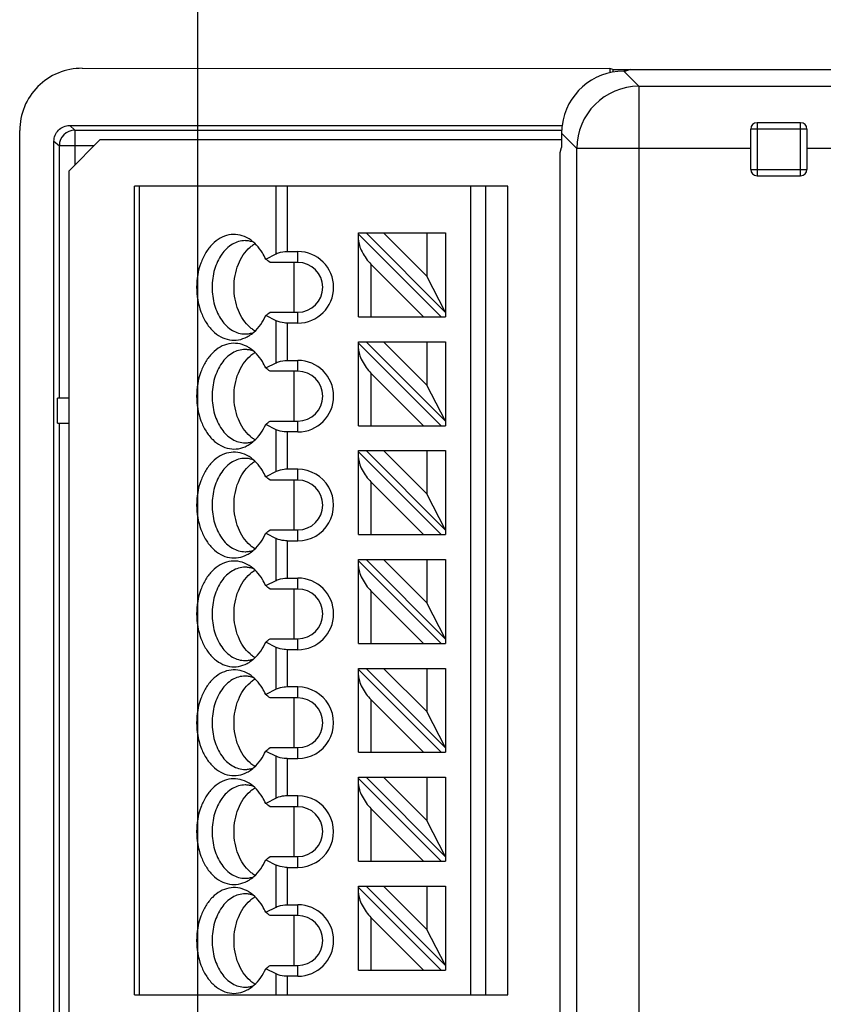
# Model space of a CAD drawing. Header units: millimetres. Extents: x 0 to 210, y 0 to 297.
# Tile 6 of 27: x 61 to 69, y 154 to 164. Entities that reach past the tile are written whole.
import ezdxf
from ezdxf.enums import TextEntityAlignment as Align

# ---------------------------------------------------------------- set-up
doc = ezdxf.new("R2010")
doc.units = ezdxf.units.MM
doc.header["$LTSCALE"] = 19.36
doc.layers.get('0').update_dxf_attribs({"linetype": 'CONTINUOUS'})
doc.layers.add('Z_DIM_2D', color=7, linetype='CONTINUOUS')
doc.styles.add('TEXTSTYLE_3', font='helveticaneueltw1g-ltcn.otf')
doc.dimstyles.new('DIMSTYLE_4', dxfattribs={"dimtxt": 2.1, "dimasz": 3.5, "dimexe": 1.5, "dimexo": 0, "dimgap": 0.525, "dimtad": 1, "dimdec": 1, "dimlfac": 3.125, "dimdsep": 46, "dimtxsty": 'TEXTSTYLE_3', "dimcen": 0.09, "dimclrt": 5, "dimadec": 0, "dimazin": 0, "dimtp": 0.5, "dimtm": 0.5, "dimtfac": 1, "dimtdec": 1, "dimtofl": 0, "dimtmove": 0, "dimatfit": 3, "dimfxl": 0, "dimtolj": 1, "dimarcsym": 0})

# ---------------------------------------------------------------- blocks, each defined once
blk = doc.blocks.new('*D6')
at = {"layer": 'Z_DIM_2D', "color": 2, "linetype": 'Continuous'}
for p, q in [((62.467, 151.31), (62.467, 167.338)), ((101.67, 151.31), (101.67, 167.338)), ((62.467, 165.838), (82.069, 165.838)), ((101.67, 165.838), (82.069, 165.838))]:
    blk.add_line(p, q, dxfattribs=at)
at = {"layer": 'Z_DIM_2D', "color": 5, "linetype": 'Continuous', "style": 'TEXTSTYLE_3'}
blk.add_text('122.5', height=2.1, dxfattribs=at).set_placement((82.069, 166.363), align=Align.CENTER)
blk = doc.blocks.new('_NONE')

msp = doc.modelspace()

# ---------------------------------------------------------------- linework, layer by layer
at = {"color": 7, "linetype": 'Continuous'}
for p, q in [((61.27601, 163.64256), (66.70307, 163.64166)), ((66.70307, 163.64166), (66.70305, 163.59726)), ((66.7349, 163.62954), (66.70308, 163.64227)), ((66.7349, 163.62954), (66.7349, 163.60365)), ((66.73491, 163.62954), (102.56652, 163.62954)), ((66.8629, 163.61361), (66.84683, 163.61361)), ((66.91609, 163.62954), (66.8629, 163.61361)), ((60.6336, 153.12679), (60.6336, 163.00241)), ((61.20135, 163.00656), (61.1479, 163.05297)), ((61.1479, 163.05297), (66.21194, 163.05297)), ((68.1536, 162.60191), (68.1536, 163.01791)), ((68.6656, 163.08191), (68.2176, 163.08191)), ((68.7296, 163.01791), (68.7296, 162.60191)), ((60.98568, 153.52738), (60.98568, 162.89284)), ((61.14234, 162.58953), (61.46234, 162.90953)), ((61.46234, 162.90953), (66.20703, 162.90953)), ((66.20703, 162.97383), (66.20703, 162.82898)), ((66.19111, 162.77578), (66.20703, 162.82898)), ((66.19111, 153.9165), (66.19111, 162.77578)), ((61.14234, 153.68553), (61.14234, 162.58953)), ((68.2176, 162.53791), (68.6656, 162.53791)), ((61.81434, 154.10953), (61.81434, 162.42953)), ((65.65434, 162.42953), (61.81434, 162.42953)), ((65.65434, 154.10953), (65.65434, 162.42953)), ((64.11834, 161.08553), (64.11834, 161.94953)), ((64.11834, 161.94953), (65.01434, 161.94953)), ((64.11834, 161.93628), (64.96908, 161.08553)), ((64.19559, 161.94953), (65.01434, 161.13079)), ((64.82234, 161.50381), (64.37661, 161.94953)), ((64.82234, 161.94953), (64.82234, 161.50381)), ((65.01434, 161.94953), (65.01434, 161.08553)), ((63.16352, 161.68012), (63.27147, 161.7341)), ((63.38461, 161.75753), (63.49434, 161.75753)), ((63.49434, 161.64553), (63.2088, 161.64553)), ((63.45316, 161.64553), (63.45316, 161.13353)), ((64.24634, 161.62726), (64.78806, 161.08553)), ((65.01434, 161.13079), (64.82234, 161.50381)), ((63.27147, 161.04496), (63.16352, 161.09894)), ((63.2088, 161.13353), (63.49434, 161.13353)), ((64.11834, 161.08553), (65.01434, 161.08553)), ((63.49434, 161.02153), (63.38461, 161.02153)), ((64.11834, 159.96553), (64.11834, 160.82953)), ((64.11834, 160.82953), (65.01434, 160.82953)), ((64.11834, 160.81628), (64.96908, 159.96553)), ((64.19559, 160.82953), (65.01434, 160.01079)), ((64.82234, 160.38381), (64.37661, 160.82953)), ((64.82234, 160.82953), (64.82234, 160.38381)), ((65.01434, 160.82953), (65.01434, 159.96553)), ((63.16352, 160.56012), (63.27147, 160.6141)), ((63.38461, 160.63753), (63.49434, 160.63753)), ((63.49434, 160.52553), (63.2088, 160.52553)), ((63.45316, 160.52553), (63.45316, 160.01353)), ((64.24634, 160.50726), (64.78806, 159.96553)), ((65.01434, 160.01079), (64.82234, 160.38381)), ((61.02322, 159.99205), (61.02322, 160.24805)), ((61.14234, 160.24805), (61.02322, 160.24805)), ((61.02322, 159.99205), (61.14234, 159.99205)), ((63.27147, 159.92496), (63.16352, 159.97894)), ((63.2088, 160.01353), (63.49434, 160.01353)), ((64.11834, 159.96553), (65.01434, 159.96553)), ((63.49434, 159.90153), (63.38461, 159.90153)), ((64.11834, 158.84553), (64.11834, 159.70953)), ((64.11834, 159.70953), (65.01434, 159.70953)), ((64.11834, 159.69628), (64.96908, 158.84553)), ((64.19559, 159.70953), (65.01434, 158.89079)), ((64.82234, 159.26381), (64.37661, 159.70953)), ((64.82234, 159.70953), (64.82234, 159.26381)), ((65.01434, 159.70953), (65.01434, 158.84553)), ((63.27147, 159.4941), (63.16352, 159.44012)), ((63.49435, 159.51753), (63.38461, 159.51753)), ((63.49434, 159.40553), (63.2088, 159.40553)), ((63.45316, 159.40553), (63.45316, 158.89353)), ((64.24634, 159.38726), (64.78806, 158.84553)), ((65.01434, 158.89079), (64.82234, 159.26381)), ((63.16352, 158.85894), (63.27147, 158.80496)), ((63.2088, 158.89353), (63.49433, 158.89353)), ((64.11834, 158.84553), (65.01434, 158.84553)), ((63.38461, 158.78153), (63.49432, 158.78153)), ((64.11834, 157.72553), (64.11834, 158.58953)), ((64.11834, 158.58953), (65.01434, 158.58953)), ((64.11834, 158.57628), (64.96908, 157.72553)), ((64.19559, 158.58953), (65.01434, 157.77079)), ((64.82234, 158.14381), (64.37661, 158.58953)), ((64.82234, 158.58953), (64.82234, 158.14381)), ((65.01434, 158.58953), (65.01434, 157.72553)), ((63.16352, 158.32012), (63.27147, 158.3741)), ((63.38461, 158.39753), (63.49434, 158.39753)), ((63.49434, 158.28553), (63.2088, 158.28553)), ((63.45316, 158.28553), (63.45316, 157.77353)), ((64.24634, 158.26726), (64.78806, 157.72553)), ((65.01434, 157.77079), (64.82234, 158.14381)), ((63.27147, 157.68496), (63.16352, 157.73894)), ((63.2088, 157.77353), (63.49434, 157.77353)), ((64.11834, 157.72553), (65.01434, 157.72553)), ((63.49434, 157.66153), (63.38461, 157.66153)), ((64.11834, 156.60553), (64.11834, 157.46953)), ((64.11834, 157.46953), (65.01434, 157.46953)), ((64.11834, 157.45628), (64.96908, 156.60553)), ((64.19559, 157.46953), (65.01434, 156.65079)), ((64.82234, 157.02381), (64.37661, 157.46953)), ((64.82234, 157.46953), (64.82234, 157.02381)), ((65.01434, 157.46953), (65.01434, 156.60553)), ((63.27147, 157.2541), (63.16352, 157.20012)), ((63.49435, 157.27753), (63.38461, 157.27753)), ((63.49434, 157.16553), (63.2088, 157.16553)), ((63.45316, 157.16553), (63.45316, 156.65353)), ((64.24634, 157.14726), (64.78806, 156.60553)), ((65.01434, 156.65079), (64.82234, 157.02381)), ((63.16352, 156.61894), (63.27147, 156.56496)), ((63.2088, 156.65353), (63.49433, 156.65353)), ((63.38461, 156.54153), (63.49432, 156.54153)), ((64.11834, 156.60553), (65.01434, 156.60553)), ((64.11834, 155.48553), (64.11834, 156.34953)), ((64.11834, 156.34953), (65.01434, 156.34953)), ((64.11834, 156.33628), (64.96908, 155.48553)), ((64.19559, 156.34953), (65.01434, 155.53079)), ((64.82234, 155.90381), (64.37661, 156.34953)), ((64.82234, 156.34953), (64.82234, 155.90381)), ((65.01434, 156.34953), (65.01434, 155.48553)), ((63.27147, 156.1341), (63.16352, 156.08012)), ((63.49435, 156.15753), (63.38461, 156.15753)), ((63.49434, 156.04553), (63.2088, 156.04553)), ((63.45316, 156.04553), (63.45316, 155.53353)), ((64.24634, 156.02726), (64.78806, 155.48553)), ((65.01434, 155.53079), (64.82234, 155.90381)), ((63.16352, 155.49894), (63.27147, 155.44496)), ((63.2088, 155.53353), (63.49433, 155.53353)), ((63.38461, 155.42153), (63.49432, 155.42153)), ((64.11834, 155.48553), (65.01434, 155.48553)), ((64.11834, 154.36553), (64.11834, 155.22953)), ((64.11834, 155.22953), (65.01434, 155.22953)), ((64.11834, 155.21628), (64.96908, 154.36553)), ((64.19559, 155.22953), (65.01434, 154.41079)), ((64.82234, 154.78381), (64.37661, 155.22953)), ((64.82234, 155.22953), (64.82234, 154.78381)), ((65.01434, 155.22953), (65.01434, 154.36553)), ((63.16352, 154.96012), (63.27147, 155.0141)), ((63.38461, 155.03753), (63.49434, 155.03753)), ((63.49434, 154.92553), (63.2088, 154.92553)), ((63.45316, 154.92553), (63.45316, 154.41353)), ((64.24634, 154.90726), (64.78806, 154.36553)), ((65.01434, 154.41079), (64.82234, 154.78381)), ((63.2088, 154.41353), (63.49434, 154.41353)), ((63.27147, 154.32496), (63.16352, 154.37894)), ((63.49434, 154.30153), (63.38461, 154.30153)), ((64.11834, 154.36553), (65.01434, 154.36553)), ((61.81434, 154.10953), (65.65434, 154.10953))]:
    msp.add_line(p, q, dxfattribs=at)
at = {"color": 9, "linetype": 'Continuous'}
for p, q in [((67.00311, 163.45732), (66.84682, 163.61361)), ((67.00311, 163.45732), (67.00311, 139.16175)), ((67.00311, 163.45732), (75.05349, 163.45732)), ((61.20135, 163.00656), (61.20135, 162.64854)), ((61.20135, 163.00656), (66.20791, 163.00656)), ((68.7296, 163.01791), (68.1536, 163.01791)), ((68.2176, 163.08191), (68.2176, 162.53791)), ((68.6656, 162.53791), (68.6656, 163.08191)), ((60.98568, 162.89284), (61.04138, 162.84656)), ((66.20703, 162.97383), (66.36333, 162.81753)), ((61.39939, 162.84658), (61.04138, 162.84658)), ((61.04138, 160.24805), (61.04138, 162.84656)), ((68.1536, 162.81754), (66.36333, 162.81754)), ((66.36333, 139.80153), (66.36333, 162.81753)), ((95.58149, 162.81754), (68.7296, 162.81754)), ((68.1536, 162.60191), (68.7296, 162.60191)), ((61.8612, 162.42953), (61.8612, 154.10953)), ((63.27147, 161.7341), (63.27147, 162.42953)), ((63.38461, 162.42953), (63.38461, 161.75753)), ((65.27442, 154.10953), (65.27442, 162.42953)), ((65.42477, 162.42953), (65.42477, 154.10953)), ((63.49434, 161.64553), (63.49434, 161.75753)), ((64.24634, 161.62726), (64.24634, 161.08553)), ((63.49434, 161.02153), (63.49434, 161.13353)), ((63.27147, 160.6141), (63.27147, 161.04496)), ((63.38461, 161.02153), (63.38461, 160.63753)), ((63.49434, 160.52553), (63.49434, 160.63753)), ((64.24634, 160.50726), (64.24634, 159.96553)), ((61.04138, 153.52738), (61.04138, 159.99205)), ((63.49434, 159.90153), (63.49434, 160.01353)), ((63.27147, 159.4941), (63.27147, 159.92496)), ((63.38461, 159.90153), (63.38461, 159.51753)), ((63.49434, 159.40553), (63.49434, 159.51753)), ((64.24634, 159.38726), (64.24634, 158.84553)), ((63.49433, 158.78153), (63.49433, 158.89353)), ((63.27147, 158.3741), (63.27147, 158.80496)), ((63.38461, 158.78153), (63.38461, 158.39753)), ((63.49434, 158.28553), (63.49434, 158.39753)), ((64.24634, 158.26726), (64.24634, 157.72553)), ((63.49434, 157.66153), (63.49434, 157.77353)), ((63.27147, 157.2541), (63.27147, 157.68496)), ((63.38461, 157.66153), (63.38461, 157.27753)), ((63.49434, 157.16553), (63.49434, 157.27753)), ((64.24634, 157.14726), (64.24634, 156.60553)), ((63.49433, 156.54153), (63.49433, 156.65353)), ((63.27147, 156.1341), (63.27147, 156.56496)), ((63.38461, 156.54153), (63.38461, 156.15753)), ((63.49434, 156.04553), (63.49434, 156.15753)), ((64.24634, 156.02726), (64.24634, 155.48553)), ((63.49433, 155.42153), (63.49433, 155.53353)), ((63.27147, 155.0141), (63.27147, 155.44496)), ((63.38461, 155.42153), (63.38461, 155.03753)), ((63.49434, 154.92553), (63.49434, 155.03753)), ((64.24634, 154.90726), (64.24634, 154.36553)), ((63.49434, 154.30153), (63.49434, 154.41353)), ((63.27147, 154.10953), (63.27147, 154.32496)), ((63.38461, 154.30153), (63.38461, 154.10953))]:
    msp.add_line(p, q, dxfattribs=at)
at = {"color": 7, "linetype": 'Continuous'}
for centre, radius, start, end in [((66.84674, 162.97391), 0.6397, 90.004914, 172.901367), ((61.2735, 163.00244), 0.6399, 134.998343, 180.002358), ((66.8478, 162.9738), 0.64077, 172.902864, 179.997352), ((68.2176, 163.01791), 0.064, 90, 180), ((68.6656, 163.01791), 0.064, 0, 90), ((68.2176, 162.60191), 0.064, 180, 270), ((68.6656, 162.60191), 0.064, 270, 360), ((62.81896, 161.6076), 0.32969, 58.29978, 63.563504), ((62.95136, 161.62766), 0.24187, 81.466478, 89.971732), ((62.94977, 161.61844), 0.25122, 71.290779, 81.420724), ((63.21165, 161.55597), 0.32184, 122.852693, 130.206703), ((63.20097, 161.57188), 0.30269, 121.545417, 122.786971), ((63.19649, 161.57925), 0.29407, 118.463976, 121.553944), ((59.68895, 157.08592), 5.76015, 52.333202, 52.899939), ((63.49434, 161.38953), 0.368, 270.000338, 89.999876), ((63.49434, 161.38953), 0.256, 270, 89.999795), ((59.68899, 165.69314), 5.76013, 307.099698, 307.666446), ((63.21165, 161.22309), 0.32184, 229.7933, 237.147306), ((62.95136, 161.1514), 0.24187, 270.028268, 278.533541), ((62.81733, 161.17424), 0.33291, 298.047918, 301.686256), ((62.94977, 161.16062), 0.25122, 278.579295, 288.70924), ((63.20097, 161.20719), 0.30269, 237.213028, 238.454586), ((63.19649, 161.19982), 0.29407, 238.44606, 241.536024), ((62.81896, 160.4876), 0.32969, 58.29978, 63.563504), ((62.95136, 160.50766), 0.24187, 81.466478, 89.971732), ((62.94977, 160.49844), 0.25122, 71.290779, 81.420724), ((63.21165, 160.43597), 0.32184, 122.852693, 130.206703), ((63.20097, 160.45188), 0.30269, 121.545417, 122.786971), ((63.19649, 160.45925), 0.29407, 118.463976, 121.553944), ((59.68895, 155.96592), 5.76015, 52.333202, 52.899939), ((63.49434, 160.26953), 0.368, 270.000353, 89.999893), ((63.49434, 160.26953), 0.256, 270, 89.999795), ((59.68899, 164.57314), 5.76013, 307.099698, 307.666446), ((63.21165, 160.10309), 0.32184, 229.7933, 237.147306), ((62.95136, 160.0314), 0.24187, 270.028268, 278.533541), ((62.81733, 160.05424), 0.33291, 298.047918, 301.686256), ((62.94977, 160.04062), 0.25122, 278.579295, 288.70924), ((63.20097, 160.08719), 0.30269, 237.213028, 238.454586), ((63.19649, 160.07982), 0.29407, 238.44606, 241.536024), ((62.81896, 159.3676), 0.32969, 58.29978, 63.56351), ((62.95136, 159.38766), 0.24187, 81.466478, 89.971732), ((62.94977, 159.37844), 0.25122, 71.290779, 81.420724), ((63.21165, 159.31597), 0.32184, 122.852716, 130.206702), ((63.20097, 159.33188), 0.30269, 121.545417, 122.786995), ((63.19649, 159.33925), 0.29407, 118.464006, 121.553943), ((63.49434, 159.14953), 0.368, 269.997576, 89.997953), ((59.68894, 154.84592), 5.76017, 52.333147, 52.899881), ((63.49434, 159.14953), 0.256, 270, 89.999635), ((59.68898, 163.45316), 5.76015, 307.099675, 307.66642), ((63.21165, 158.98309), 0.32184, 229.7933, 237.147283), ((62.95136, 158.9114), 0.24187, 270.028268, 278.533541), ((62.81733, 158.93424), 0.33291, 298.047915, 301.686257), ((62.94977, 158.92062), 0.25122, 278.579295, 288.70924), ((63.20097, 158.96719), 0.30269, 237.213004, 238.454586), ((63.19649, 158.95982), 0.29407, 238.44606, 241.535993), ((62.81896, 158.2476), 0.32969, 58.29978, 63.563504), ((62.95136, 158.26766), 0.24187, 81.466478, 89.971732), ((62.94977, 158.25844), 0.25122, 71.290779, 81.420724), ((63.21165, 158.19597), 0.32184, 122.852693, 130.206703), ((63.20097, 158.21188), 0.30269, 121.545417, 122.786971), ((63.19649, 158.21925), 0.29407, 118.463976, 121.553944), ((63.49434, 158.02953), 0.368, 270.000342, 89.999864), ((59.68895, 153.72592), 5.76015, 52.333202, 52.899939), ((63.49434, 158.02953), 0.256, 270, 89.999795), ((59.68899, 162.33314), 5.76013, 307.099698, 307.666446), ((62.95136, 157.7914), 0.24187, 270.028268, 278.533541), ((62.81733, 157.81424), 0.33291, 298.047918, 301.686256), ((62.94977, 157.80062), 0.25122, 278.579295, 288.70924), ((63.21165, 157.86309), 0.32184, 229.7933, 237.147306), ((63.20097, 157.84719), 0.30269, 237.213028, 238.454586), ((63.19649, 157.83982), 0.29407, 238.44606, 241.536024), ((62.81896, 157.1276), 0.32969, 58.29978, 63.56351), ((62.95136, 157.14766), 0.24187, 81.466478, 89.971732), ((62.94977, 157.13844), 0.25122, 71.290779, 81.420724), ((63.21165, 157.07597), 0.32184, 122.852716, 130.206702), ((63.20097, 157.09188), 0.30269, 121.545417, 122.786995), ((63.19649, 157.09925), 0.29407, 118.464006, 121.553943), ((63.49434, 156.90953), 0.368, 269.99759, 89.997966), ((59.68894, 152.60592), 5.76017, 52.333147, 52.899881), ((63.49434, 156.90953), 0.256, 270, 89.999635), ((59.68898, 161.21316), 5.76015, 307.099675, 307.66642), ((62.95136, 156.6714), 0.24187, 270.028268, 278.533541), ((62.81733, 156.69424), 0.33291, 298.047915, 301.686257), ((62.94977, 156.68062), 0.25122, 278.579295, 288.70924), ((63.21165, 156.74309), 0.32184, 229.7933, 237.147283), ((63.20097, 156.72719), 0.30269, 237.213004, 238.454586), ((63.19649, 156.71982), 0.29407, 238.44606, 241.535993), ((62.95136, 156.02766), 0.24187, 81.466478, 89.971732), ((62.81896, 156.0076), 0.32969, 58.29978, 63.56351), ((62.94977, 156.01844), 0.25122, 71.290779, 81.420724), ((63.21165, 155.95597), 0.32184, 122.852716, 130.206702), ((63.20097, 155.97188), 0.30269, 121.545417, 122.786995), ((63.19649, 155.97925), 0.29407, 118.464006, 121.553943), ((63.49434, 155.78953), 0.368, 269.99755, 89.997927), ((59.68894, 151.48592), 5.76017, 52.333147, 52.899881), ((63.49434, 155.78953), 0.256, 270, 89.999632), ((59.68898, 160.09316), 5.76015, 307.099675, 307.66642), ((62.95136, 155.5514), 0.24187, 270.028268, 278.533541), ((62.81733, 155.57424), 0.33291, 298.047915, 301.686257), ((62.94977, 155.56062), 0.25122, 278.579295, 288.70924), ((63.21165, 155.62309), 0.32184, 229.7933, 237.147283), ((63.20097, 155.60719), 0.30269, 237.213004, 238.454586), ((63.19649, 155.59982), 0.29407, 238.44606, 241.535993), ((62.95136, 154.90766), 0.24187, 81.466478, 89.971732), ((62.81896, 154.8876), 0.32969, 58.29978, 63.563504), ((62.94977, 154.89844), 0.25122, 71.290779, 81.420724), ((63.21165, 154.83597), 0.32184, 122.852693, 130.206703), ((63.20097, 154.85188), 0.30269, 121.545417, 122.786971), ((63.19649, 154.85925), 0.29407, 118.463976, 121.553944), ((63.49434, 154.66953), 0.368, 270.000048, 89.999975), ((59.68895, 150.36592), 5.76015, 52.333202, 52.899939), ((63.49434, 154.66953), 0.256, 270, 89.999802), ((59.68899, 158.97314), 5.76013, 307.099698, 307.666446), ((62.95136, 154.4314), 0.24187, 270.028268, 278.533541), ((62.94977, 154.44062), 0.25122, 278.579295, 288.70924), ((63.21165, 154.50309), 0.32184, 229.7933, 237.147306), ((63.20097, 154.48719), 0.30269, 237.213028, 238.454586), ((63.19649, 154.47982), 0.29407, 238.44606, 241.536024), ((62.81733, 154.45424), 0.33291, 298.047915, 301.686256)]:
    msp.add_arc(centre, radius, start, end, dxfattribs=at)
at = {"color": 9, "linetype": 'Continuous'}
for centre, radius, start, end in [((67.00364, 162.81701), 0.64031, 90.04658, 179.953429), ((61.20144, 162.8465), 0.16006, 90.033627, 180.00351)]:
    msp.add_arc(centre, radius, start, end, dxfattribs=at)
at = {"color": 7, "linetype": 'Continuous'}
for centre in [(64.24634, 161.74794), (64.24634, 160.62794), (64.24634, 159.50794), (64.24634, 158.38794), (64.24634, 157.26794), (64.24634, 156.14794), (64.24634, 155.02794)]:
    msp.add_ellipse(centre, major_axis=(-0.11113, 0.17101), ratio=0.37136567, start_param=0.51915727, end_param=2.0899536, dxfattribs=at)
for points, knots in [([(61.27601, 163.64256), (61.19237, 163.64288), (61.02337, 163.6097), (60.88018, 163.51406), (60.82104, 163.45493)], [0, 0, 0, 0, 0.50003018, 1, 1, 1, 1]), ([(60.98568, 162.89284), (60.98566, 162.93369), (61.01981, 163.01842), (61.10478, 163.0539), (61.14564, 163.05333)], [0, 0, 0, 0, 0.49993424, 1, 1, 1, 1]), ([(62.96574, 161.90282), (62.93777, 161.9167), (62.8778, 161.93607), (62.78281, 161.93324), (62.69183, 161.89822), (62.6106, 161.83435), (62.54304, 161.74607), (62.47401, 161.59988), (62.45367, 161.47403), (62.45367, 161.38953)], [0, 0, 0, 0, 0.10845001, 0.21445951, 0.32386309, 0.44129436, 0.56894928, 0.70650737, 1, 1, 1, 1]), ([(63.16352, 161.68012), (63.15355, 161.70245), (63.11189, 161.78266), (63.04843, 161.85342), (62.9922, 161.88811)], [0, 0, 0, 0, 0.27014663, 1, 1, 1, 1]), ([(62.95147, 161.86953), (62.9065, 161.86954), (62.8099, 161.84031), (62.69926, 161.72848), (62.62823, 161.57136), (62.61206, 161.45137), (62.61206, 161.38953)], [0, 0, 0, 0, 0.20946704, 0.44465337, 0.7120098, 1, 1, 1, 1]), ([(62.83834, 161.38953), (62.83834, 161.46991), (62.86427, 161.62257), (62.9496, 161.75598), (63.00389, 161.80177)], [0, 0, 0, 0, 0.53090364, 1, 1, 1, 1]), ([(63.27147, 161.7341), (63.27907, 161.7379), (63.31507, 161.75241), (63.3544, 161.75753), (63.38461, 161.75753)], [0, 0, 0, 0, 0.2195154, 1, 1, 1, 1]), ([(62.45367, 161.38953), (62.45367, 161.30409), (62.47446, 161.17683), (62.54504, 161.02952), (62.61403, 160.94109), (62.69686, 160.87786), (62.78944, 160.84441), (62.88565, 160.84411), (62.94587, 160.86552), (62.97387, 160.88043)], [0, 0, 0, 0, 0.29371767, 0.4311843, 0.55856973, 0.67564578, 0.78480552, 0.89092869, 1, 1, 1, 1]), ([(62.61206, 161.38953), (62.61206, 161.3277), (62.62823, 161.2077), (62.69926, 161.05059), (62.8099, 160.93875), (62.9065, 160.90953), (62.95147, 160.90953)], [0, 0, 0, 0, 0.2879902, 0.55534663, 0.79053296, 1, 1, 1, 1]), ([(63.00389, 160.97729), (62.9496, 161.02309), (62.86427, 161.1565), (62.83834, 161.30915), (62.83834, 161.38953)], [0, 0, 0, 0, 0.46909635, 1, 1, 1, 1]), ([(62.9922, 160.89096), (63.01012, 160.90201), (63.08282, 160.95677), (63.13515, 161.03544), (63.16352, 161.09894)], [0, 0, 0, 0, 0.23236122, 1, 1, 1, 1]), ([(63.38461, 161.02153), (63.37398, 161.02153), (63.33541, 161.02349), (63.29657, 161.03242), (63.27147, 161.04496)], [0, 0, 0, 0, 0.27472647, 1, 1, 1, 1]), ([(62.96574, 160.78282), (62.93777, 160.7967), (62.8778, 160.81607), (62.78281, 160.81324), (62.69183, 160.77822), (62.6106, 160.71435), (62.54304, 160.62607), (62.47401, 160.47988), (62.45367, 160.35403), (62.45367, 160.26953)], [0, 0, 0, 0, 0.10845001, 0.21445951, 0.32386309, 0.44129436, 0.56894928, 0.70650737, 1, 1, 1, 1]), ([(63.16352, 160.56012), (63.15355, 160.58245), (63.11189, 160.66266), (63.04843, 160.73342), (62.9922, 160.76811)], [0, 0, 0, 0, 0.27014663, 1, 1, 1, 1]), ([(62.95147, 160.74953), (62.9065, 160.74954), (62.8099, 160.72031), (62.69926, 160.60848), (62.62823, 160.45136), (62.61206, 160.33137), (62.61206, 160.26953)], [0, 0, 0, 0, 0.20946704, 0.44465337, 0.7120098, 1, 1, 1, 1]), ([(62.83834, 160.26953), (62.83834, 160.34991), (62.86427, 160.50257), (62.9496, 160.63598), (63.00389, 160.68177)], [0, 0, 0, 0, 0.53090364, 1, 1, 1, 1]), ([(63.27147, 160.6141), (63.27907, 160.6179), (63.31507, 160.6324), (63.3544, 160.63753), (63.38461, 160.63753)], [0, 0, 0, 0, 0.21950906, 1, 1, 1, 1]), ([(62.45367, 160.26953), (62.45367, 160.18409), (62.47446, 160.05683), (62.54504, 159.90952), (62.61403, 159.82109), (62.69686, 159.75786), (62.78944, 159.72441), (62.88565, 159.72411), (62.94587, 159.74552), (62.97387, 159.76043)], [0, 0, 0, 0, 0.29371767, 0.4311843, 0.55856973, 0.67564578, 0.78480552, 0.89092869, 1, 1, 1, 1]), ([(62.61206, 160.26953), (62.61206, 160.2077), (62.62823, 160.0877), (62.69926, 159.93059), (62.8099, 159.81875), (62.9065, 159.78953), (62.95147, 159.78953)], [0, 0, 0, 0, 0.2879902, 0.55534663, 0.79053296, 1, 1, 1, 1]), ([(63.00389, 159.85729), (62.9496, 159.90309), (62.86427, 160.0365), (62.83834, 160.18915), (62.83834, 160.26953)], [0, 0, 0, 0, 0.46909635, 1, 1, 1, 1]), ([(62.9922, 159.77096), (63.01012, 159.78201), (63.08282, 159.83677), (63.13515, 159.91544), (63.16352, 159.97894)], [0, 0, 0, 0, 0.23236122, 1, 1, 1, 1]), ([(63.38461, 159.90153), (63.37398, 159.90153), (63.33541, 159.90349), (63.29657, 159.91242), (63.27147, 159.92496)], [0, 0, 0, 0, 0.27472648, 1, 1, 1, 1]), ([(62.96574, 159.66282), (62.93777, 159.6767), (62.8778, 159.69607), (62.78281, 159.69324), (62.69183, 159.65822), (62.6106, 159.59435), (62.54304, 159.50607), (62.47401, 159.35988), (62.45367, 159.23403), (62.45367, 159.14953)], [0, 0, 0, 0, 0.10845, 0.21445951, 0.32386308, 0.44129436, 0.56894928, 0.70650737, 1, 1, 1, 1]), ([(63.16352, 159.44012), (63.15355, 159.46245), (63.11189, 159.54266), (63.04843, 159.61342), (62.9922, 159.64811)], [0, 0, 0, 0, 0.27014663, 1, 1, 1, 1]), ([(62.95147, 159.62953), (62.9065, 159.62954), (62.8099, 159.60031), (62.69926, 159.48848), (62.62823, 159.33136), (62.61206, 159.21137), (62.61206, 159.14953)], [0, 0, 0, 0, 0.20946704, 0.44465337, 0.7120098, 1, 1, 1, 1]), ([(62.83834, 159.14953), (62.83834, 159.22991), (62.86427, 159.38257), (62.9496, 159.51598), (63.00389, 159.56177)], [0, 0, 0, 0, 0.53090364, 1, 1, 1, 1]), ([(63.38461, 159.51753), (63.37398, 159.51753), (63.3354, 159.51557), (63.29657, 159.50665), (63.27147, 159.4941)], [0, 0, 0, 0, 0.27475822, 1, 1, 1, 1]), ([(62.45367, 159.14953), (62.45367, 159.06409), (62.47446, 158.93683), (62.54504, 158.78952), (62.61403, 158.70109), (62.69686, 158.63786), (62.78944, 158.60441), (62.88565, 158.60411), (62.94587, 158.62552), (62.97387, 158.64043)], [0, 0, 0, 0, 0.29371767, 0.4311843, 0.55856973, 0.67564578, 0.78480553, 0.89092869, 1, 1, 1, 1]), ([(62.61206, 159.14953), (62.61206, 159.0877), (62.62823, 158.9677), (62.69926, 158.81059), (62.8099, 158.69875), (62.9065, 158.66953), (62.95147, 158.66953)], [0, 0, 0, 0, 0.2879902, 0.55534663, 0.79053296, 1, 1, 1, 1]), ([(63.00389, 158.73729), (62.9496, 158.78309), (62.86427, 158.9165), (62.83834, 159.06915), (62.83834, 159.14953)], [0, 0, 0, 0, 0.46909635, 1, 1, 1, 1]), ([(62.9922, 158.65096), (63.01012, 158.66201), (63.08282, 158.71677), (63.13515, 158.79544), (63.16352, 158.85894)], [0, 0, 0, 0, 0.23236122, 1, 1, 1, 1]), ([(63.38461, 158.78153), (63.37398, 158.78153), (63.3354, 158.78349), (63.29657, 158.79242), (63.27147, 158.80496)], [0, 0, 0, 0, 0.27474769, 1, 1, 1, 1]), ([(62.96574, 158.54282), (62.93777, 158.5567), (62.8778, 158.57607), (62.78281, 158.57324), (62.69183, 158.53822), (62.6106, 158.47435), (62.54304, 158.38607), (62.47401, 158.23988), (62.45367, 158.11403), (62.45367, 158.02953)], [0, 0, 0, 0, 0.10845001, 0.21445951, 0.32386309, 0.44129436, 0.56894928, 0.70650737, 1, 1, 1, 1]), ([(62.95147, 158.50953), (62.9065, 158.50954), (62.8099, 158.48031), (62.69926, 158.36848), (62.62823, 158.21136), (62.61206, 158.09137), (62.61206, 158.02953)], [0, 0, 0, 0, 0.20946704, 0.44465337, 0.7120098, 1, 1, 1, 1]), ([(62.83834, 158.02953), (62.83834, 158.10991), (62.86427, 158.26257), (62.9496, 158.39598), (63.00389, 158.44177)], [0, 0, 0, 0, 0.53090364, 1, 1, 1, 1]), ([(63.16352, 158.32012), (63.15355, 158.34245), (63.11189, 158.42266), (63.04843, 158.49342), (62.9922, 158.52811)], [0, 0, 0, 0, 0.27014663, 1, 1, 1, 1]), ([(63.27147, 158.3741), (63.27907, 158.3779), (63.31507, 158.39241), (63.3544, 158.39753), (63.38461, 158.39753)], [0, 0, 0, 0, 0.21951545, 1, 1, 1, 1]), ([(62.45367, 158.02953), (62.45367, 157.94409), (62.47446, 157.81683), (62.54504, 157.66952), (62.61403, 157.58109), (62.69686, 157.51786), (62.78944, 157.48441), (62.88565, 157.48411), (62.94587, 157.50552), (62.97387, 157.52043)], [0, 0, 0, 0, 0.29371767, 0.4311843, 0.55856973, 0.67564578, 0.78480552, 0.89092869, 1, 1, 1, 1]), ([(62.61206, 158.02953), (62.61206, 157.9677), (62.62823, 157.8477), (62.69926, 157.69059), (62.8099, 157.57875), (62.9065, 157.54953), (62.95147, 157.54953)], [0, 0, 0, 0, 0.2879902, 0.55534663, 0.79053296, 1, 1, 1, 1]), ([(63.00389, 157.61729), (62.9496, 157.66309), (62.86427, 157.7965), (62.83834, 157.94915), (62.83834, 158.02953)], [0, 0, 0, 0, 0.46909635, 1, 1, 1, 1]), ([(62.9922, 157.53096), (63.01012, 157.54201), (63.08282, 157.59677), (63.13515, 157.67544), (63.16352, 157.73894)], [0, 0, 0, 0, 0.23236122, 1, 1, 1, 1]), ([(63.38461, 157.66153), (63.37398, 157.66153), (63.33541, 157.66349), (63.29657, 157.67242), (63.27147, 157.68496)], [0, 0, 0, 0, 0.27472646, 1, 1, 1, 1]), ([(62.96574, 157.42282), (62.93777, 157.4367), (62.8778, 157.45607), (62.78281, 157.45324), (62.69183, 157.41822), (62.6106, 157.35435), (62.54304, 157.26607), (62.47401, 157.11988), (62.45367, 156.99403), (62.45367, 156.90953)], [0, 0, 0, 0, 0.10845, 0.21445951, 0.32386308, 0.44129436, 0.56894928, 0.70650737, 1, 1, 1, 1]), ([(62.95147, 157.38953), (62.9065, 157.38954), (62.8099, 157.36031), (62.69926, 157.24848), (62.62823, 157.09136), (62.61206, 156.97137), (62.61206, 156.90953)], [0, 0, 0, 0, 0.20946704, 0.44465337, 0.7120098, 1, 1, 1, 1]), ([(62.83834, 156.90953), (62.83834, 156.98991), (62.86427, 157.14257), (62.9496, 157.27598), (63.00389, 157.32177)], [0, 0, 0, 0, 0.53090364, 1, 1, 1, 1]), ([(63.16352, 157.20012), (63.15355, 157.22245), (63.11189, 157.30266), (63.04843, 157.37342), (62.9922, 157.40811)], [0, 0, 0, 0, 0.27014663, 1, 1, 1, 1]), ([(63.38461, 157.27753), (63.37398, 157.27753), (63.3354, 157.27557), (63.29657, 157.26665), (63.27147, 157.2541)], [0, 0, 0, 0, 0.27475819, 1, 1, 1, 1]), ([(62.45367, 156.90953), (62.45367, 156.82409), (62.47446, 156.69683), (62.54504, 156.54952), (62.61403, 156.46109), (62.69686, 156.39786), (62.78944, 156.36441), (62.88565, 156.36411), (62.94587, 156.38552), (62.97387, 156.40043)], [0, 0, 0, 0, 0.29371767, 0.4311843, 0.55856973, 0.67564578, 0.78480553, 0.89092869, 1, 1, 1, 1]), ([(62.61206, 156.90953), (62.61206, 156.8477), (62.62823, 156.7277), (62.69926, 156.57059), (62.8099, 156.45875), (62.9065, 156.42953), (62.95147, 156.42953)], [0, 0, 0, 0, 0.2879902, 0.55534663, 0.79053296, 1, 1, 1, 1]), ([(63.00389, 156.49729), (62.9496, 156.54309), (62.86427, 156.6765), (62.83834, 156.82915), (62.83834, 156.90953)], [0, 0, 0, 0, 0.46909635, 1, 1, 1, 1]), ([(62.9922, 156.41096), (63.01012, 156.42201), (63.08282, 156.47677), (63.13515, 156.55544), (63.16352, 156.61894)], [0, 0, 0, 0, 0.23236122, 1, 1, 1, 1]), ([(63.38461, 156.54153), (63.37398, 156.54153), (63.3354, 156.54349), (63.29657, 156.55242), (63.27147, 156.56496)], [0, 0, 0, 0, 0.27474771, 1, 1, 1, 1]), ([(62.96574, 156.30282), (62.93777, 156.3167), (62.8778, 156.33607), (62.78281, 156.33324), (62.69183, 156.29822), (62.6106, 156.23435), (62.54304, 156.14607), (62.47401, 155.99988), (62.45367, 155.87403), (62.45367, 155.78953)], [0, 0, 0, 0, 0.10845, 0.21445951, 0.32386308, 0.44129436, 0.56894928, 0.70650737, 1, 1, 1, 1]), ([(62.95147, 156.26953), (62.9065, 156.26954), (62.8099, 156.24031), (62.69926, 156.12848), (62.62823, 155.97136), (62.61206, 155.85137), (62.61206, 155.78953)], [0, 0, 0, 0, 0.20946704, 0.44465337, 0.7120098, 1, 1, 1, 1]), ([(63.16352, 156.08012), (63.15355, 156.10245), (63.11189, 156.18266), (63.04843, 156.25342), (62.9922, 156.28811)], [0, 0, 0, 0, 0.27014663, 1, 1, 1, 1]), ([(62.83834, 155.78953), (62.83834, 155.86991), (62.86427, 156.02257), (62.9496, 156.15598), (63.00389, 156.20177)], [0, 0, 0, 0, 0.53090364, 1, 1, 1, 1]), ([(63.38461, 156.15753), (63.37398, 156.15753), (63.3354, 156.15557), (63.29657, 156.14665), (63.27147, 156.1341)], [0, 0, 0, 0, 0.27475821, 1, 1, 1, 1]), ([(62.45367, 155.78953), (62.45367, 155.70409), (62.47446, 155.57683), (62.54504, 155.42952), (62.61403, 155.34109), (62.69686, 155.27786), (62.78944, 155.24441), (62.88565, 155.24411), (62.94587, 155.26552), (62.97387, 155.28043)], [0, 0, 0, 0, 0.29371767, 0.4311843, 0.55856973, 0.67564578, 0.78480553, 0.89092869, 1, 1, 1, 1]), ([(62.61206, 155.78953), (62.61206, 155.7277), (62.62823, 155.6077), (62.69926, 155.45059), (62.8099, 155.33875), (62.9065, 155.30953), (62.95147, 155.30953)], [0, 0, 0, 0, 0.2879902, 0.55534663, 0.79053296, 1, 1, 1, 1]), ([(63.00389, 155.37729), (62.9496, 155.42309), (62.86427, 155.5565), (62.83834, 155.70915), (62.83834, 155.78953)], [0, 0, 0, 0, 0.46909635, 1, 1, 1, 1]), ([(62.9922, 155.29096), (63.01012, 155.30201), (63.08282, 155.35677), (63.13515, 155.43544), (63.16352, 155.49894)], [0, 0, 0, 0, 0.23236122, 1, 1, 1, 1]), ([(63.38461, 155.42153), (63.37398, 155.42153), (63.3354, 155.42349), (63.29657, 155.43242), (63.27147, 155.44496)], [0, 0, 0, 0, 0.27474766, 1, 1, 1, 1]), ([(62.96574, 155.18282), (62.93777, 155.1967), (62.8778, 155.21607), (62.78281, 155.21324), (62.69183, 155.17822), (62.6106, 155.11435), (62.54304, 155.02607), (62.47401, 154.87988), (62.45367, 154.75403), (62.45367, 154.66953)], [0, 0, 0, 0, 0.10845001, 0.21445951, 0.32386309, 0.44129436, 0.56894928, 0.70650737, 1, 1, 1, 1]), ([(62.95147, 155.14953), (62.9065, 155.14954), (62.8099, 155.12031), (62.69926, 155.00848), (62.62823, 154.85136), (62.61206, 154.73137), (62.61206, 154.66953)], [0, 0, 0, 0, 0.20946704, 0.44465337, 0.7120098, 1, 1, 1, 1]), ([(63.16352, 154.96012), (63.15355, 154.98245), (63.11189, 155.06266), (63.04843, 155.13342), (62.9922, 155.16811)], [0, 0, 0, 0, 0.27014663, 1, 1, 1, 1]), ([(62.83834, 154.66953), (62.83834, 154.74991), (62.86427, 154.90257), (62.9496, 155.03598), (63.00389, 155.08177)], [0, 0, 0, 0, 0.53090364, 1, 1, 1, 1]), ([(63.27147, 155.0141), (63.27907, 155.0179), (63.31507, 155.0324), (63.3544, 155.03753), (63.38461, 155.03753)], [0, 0, 0, 0, 0.21950904, 1, 1, 1, 1]), ([(62.45367, 154.66953), (62.45367, 154.58409), (62.47446, 154.45683), (62.54504, 154.30952), (62.61403, 154.22109), (62.69686, 154.15786), (62.78944, 154.12441), (62.88565, 154.12411), (62.94587, 154.14552), (62.97387, 154.16043)], [0, 0, 0, 0, 0.29371767, 0.4311843, 0.55856973, 0.67564578, 0.78480553, 0.89092869, 1, 1, 1, 1]), ([(62.61206, 154.66953), (62.61206, 154.6077), (62.62823, 154.4877), (62.69926, 154.33059), (62.8099, 154.21875), (62.9065, 154.18953), (62.95147, 154.18953)], [0, 0, 0, 0, 0.2879902, 0.55534663, 0.79053296, 1, 1, 1, 1]), ([(63.00389, 154.25729), (62.9496, 154.30309), (62.86427, 154.4365), (62.83834, 154.58915), (62.83834, 154.66953)], [0, 0, 0, 0, 0.46909635, 1, 1, 1, 1]), ([(62.9922, 154.17096), (63.01012, 154.18201), (63.08282, 154.23677), (63.13515, 154.31544), (63.16352, 154.37894)], [0, 0, 0, 0, 0.23236122, 1, 1, 1, 1]), ([(63.38461, 154.30153), (63.37398, 154.30153), (63.33541, 154.30349), (63.29657, 154.31242), (63.27147, 154.32496)], [0, 0, 0, 0, 0.27469691, 1, 1, 1, 1])]:
    msp.add_open_spline(points, degree=3, knots=knots, dxfattribs=at)

# ---------------------------------------------------------------- dimensions: what is measured, and where the dimension line sits
at = {"layer": 'Z_DIM_2D', "color": 2, "linetype": 'Continuous'}
dim = msp.add_linear_dim(base=(101.67034, 165.83812), p1=(62.46714, 151.30954), p2=(101.67034, 151.30954), dimstyle='DIMSTYLE_4', override={"dimblk1": 'NONE', "dimblk2": 'NONE', "dimsah": 1}, dxfattribs=at)
dim.commit()
dim.dimension.update_dxf_attribs({"geometry": '*D6', "text_midpoint": (82.11184, 165.83812), "dimtype": 160})

doc.saveas('drawing.dxf')
